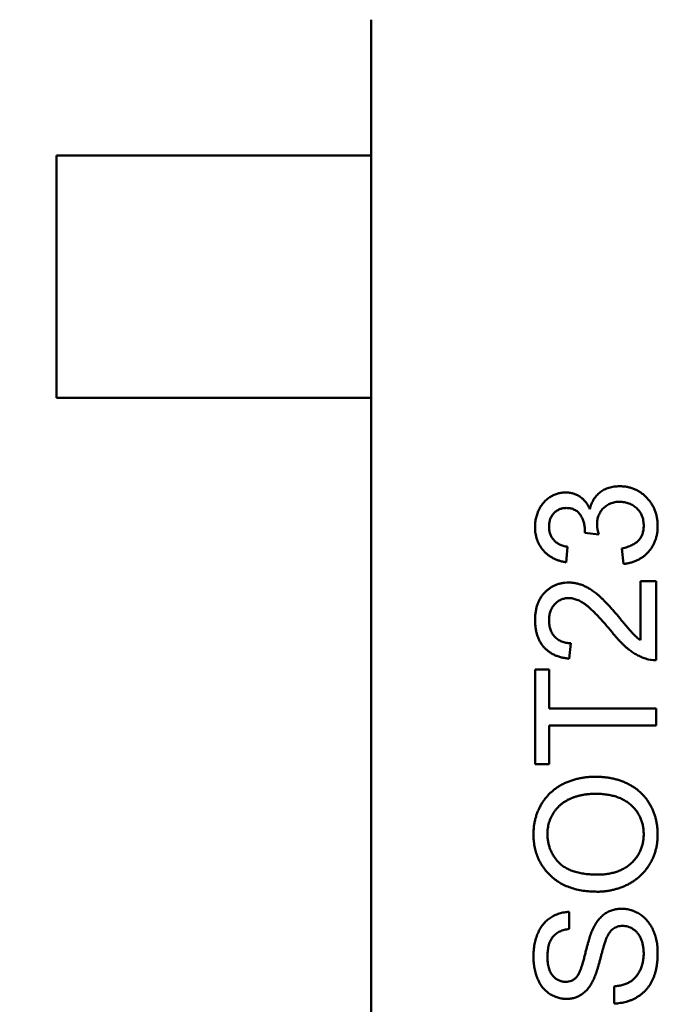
# Model space of a CAD drawing. Header units: millimetres. Extents: x 37 to 395, y 164 to 266.
# Tile 21 of 47: x 339.7 to 341.04, y 208.29 to 210.32. Entities that reach past the tile are written whole.
import ezdxf

# ---------------------------------------------------------------- set-up
doc = ezdxf.new("R2010")
doc.units = ezdxf.units.MM
doc.header["$LTSCALE"] = 0.75
doc.layers.add('Visible', color=7, linetype='Continuous', lineweight=50)
doc.layers.add('尺寸标注', color=3, linetype='Continuous', lineweight=25)
doc.styles.get("Standard").update_dxf_attribs({"font": 'arial.ttf'})
doc.dimstyles.new('Dim-ISO-25', dxfattribs={"dimtxt": 3.5, "dimasz": 3.5, "dimexe": 2.1, "dimexo": 2.1, "dimgap": 1.4, "dimtad": 1, "dimzin": 12, "dimdsep": 46, "dimtxsty": 'Standard', "dimcen": 0, "dimazin": 3, "dimtp": 0.1, "dimtm": 0.1, "dimtfac": 0.714286, "dimtmove": 0, "dimatfit": 3, "dimfxl": 1, "dimtzin": 12, "dimarcsym": 0})

# ---------------------------------------------------------------- blocks, each defined once
blk = doc.blocks.new('*D20')
at = {"layer": 'Defpoints', "color": 0, "transparency": 16777216}
for p in [(318.6376, 220.4329), (358.784, 187.735), (392.6929, 187.735)]:
    blk.add_point(p, dxfattribs=at)
at = {"layer": '尺寸标注', "color": 0, "lineweight": -2, "transparency": 16777216}
for p, q in [((320.7376, 220.4329), (394.7929, 220.4329)), ((392.6929, 216.9329), (392.6929, 191.235)), ((360.884, 187.735), (394.7929, 187.735))]:
    blk.add_line(p, q, dxfattribs=at)
at = {"layer": '尺寸标注', "color": 0, "transparency": 16777216}
for points in [[(392.1096, 216.9329), (393.2763, 216.9329), (392.6929, 220.4329)], [(392.1096, 191.235), (393.2763, 191.235), (392.6929, 187.735)]]:
    blk.add_solid(points, dxfattribs=at)
at = {"layer": '尺寸标注', "color": 0, "transparency": 16777216, "insert": (390.0156, 204.0839), "char_height": 2.5, "attachment_point": 5, "rotation": 90}
blk.add_mtext('32.7', dxfattribs=at)

msp = doc.modelspace()

# ---------------------------------------------------------------- linework, layer by layer
at = {"layer": 'Visible'}
for p, q in [((340.427, 210.3192), (340.427, 210.3189)), ((340.427, 210.3189), (340.427, 210.0389)), ((339.777, 210.0389), (340.1531, 210.0389)), ((339.777, 209.5389), (339.777, 210.0389)), ((340.1531, 210.0389), (340.1729, 210.0389)), ((340.1729, 210.0389), (340.2309, 210.0389)), ((340.4092, 210.0389), (340.2309, 210.0389)), ((340.4092, 210.0389), (340.427, 210.0389)), ((340.427, 209.5389), (340.427, 210.0389)), ((339.777, 209.5389), (340.1531, 209.5389)), ((340.1531, 209.5389), (340.1729, 209.5389)), ((340.1729, 209.5389), (340.2309, 209.5389)), ((340.4092, 209.5389), (340.2309, 209.5389)), ((340.4092, 209.5389), (340.427, 209.5389)), ((340.427, 209.5389), (340.427, 208.1389)), ((340.8965, 209.2569), (340.8677, 209.2602)), ((340.8324, 209.2316), (340.8292, 209.1995)), ((340.9478, 209.1963), (340.9446, 209.2283)), ((340.9831, 209.0387), (340.9831, 209.161)), ((340.9831, 209.161), (341.0151, 209.161)), ((341.0151, 209.161), (341.0151, 208.9976)), ((340.8388, 209.0328), (340.8356, 209.0008)), ((340.7651, 208.7828), (340.7651, 208.9783)), ((340.7651, 208.9783), (340.794, 208.9783)), ((340.794, 208.9783), (340.794, 208.8982)), ((340.794, 208.8982), (341.0151, 208.8982)), ((341.0151, 208.8982), (341.0151, 208.863)), ((341.0151, 208.863), (340.794, 208.863)), ((340.794, 208.863), (340.794, 208.7828)), ((340.794, 208.7828), (340.7651, 208.7828)), ((340.8356, 208.4783), (340.8356, 208.4431)), ((340.9286, 208.2892), (340.9286, 208.3245))]:
    msp.add_line(p, q, dxfattribs=at)
for centre, radius, start, end in [((340.9739, 209.2803), 0.0808, 181.8942, 196.8331), ((341.0133, 209.0606), 0.063, 251.1528, 271.7031)]:
    msp.add_arc(centre, radius, start, end, dxfattribs=at)
at = {"layer": 'Visible', "extrusion": (0, 0, -1)}
msp.add_arc((-340.8177, 209.2663), 0.0504, 181.7212, 186.981, dxfattribs=at)
at = {"layer": 'Visible'}
for points, knots in [([(340.8783, 209.3096), (340.8787, 209.3114), (340.8796, 209.3149), (340.8814, 209.32), (340.8836, 209.3247), (340.886, 209.3292), (340.8889, 209.3334), (340.8921, 209.3373), (340.8956, 209.3408), (340.8995, 209.3441), (340.9036, 209.3471), (340.9081, 209.3496), (340.9128, 209.3517), (340.9177, 209.3536), (340.9229, 209.3549), (340.9284, 209.3558), (340.9341, 209.3564), (340.9379, 209.3565), (340.9399, 209.3566)], [0, 0, 0, 0, 0.065828, 0.128938, 0.190858, 0.251186, 0.310974, 0.37005, 0.429672, 0.489507, 0.549975, 0.610075, 0.670915, 0.732909, 0.796711, 0.861825, 0.929892, 1, 1, 1, 1]), ([(340.9399, 209.3566), (340.9426, 209.3565), (340.9479, 209.3564), (340.9557, 209.3552), (340.9631, 209.3534), (340.9703, 209.3508), (340.9771, 209.3476), (340.9836, 209.3435), (340.9898, 209.3387), (340.9956, 209.3332), (341.001, 209.3273), (341.0056, 209.3208), (341.0095, 209.314), (341.0128, 209.3067), (341.0153, 209.2991), (341.0171, 209.2911), (341.0181, 209.2827), (341.0183, 209.277), (341.0183, 209.2741)], [0, 0, 0, 0, 0.063503, 0.124805, 0.18492, 0.244376, 0.303775, 0.364133, 0.425376, 0.488388, 0.551743, 0.61386, 0.67564, 0.737737, 0.800417, 0.864658, 0.930985, 1, 1, 1, 1]), ([(340.7651, 209.2726), (340.7652, 209.2759), (340.7654, 209.2823), (340.7671, 209.2917), (340.7698, 209.3007), (340.7736, 209.3093), (340.7782, 209.3172), (340.7837, 209.3241), (340.79, 209.3301), (340.797, 209.335), (340.8046, 209.3389), (340.8124, 209.3417), (340.8205, 209.3434), (340.8259, 209.3436), (340.8287, 209.3437)], [0, 0, 0, 0, 0.092054, 0.181008, 0.26913, 0.357137, 0.443549, 0.526433, 0.607453, 0.688385, 0.767854, 0.845531, 0.922529, 1, 1, 1, 1]), ([(340.8287, 209.3437), (340.8313, 209.3436), (340.8364, 209.3434), (340.8439, 209.3418), (340.851, 209.339), (340.8577, 209.3353), (340.8639, 209.3304), (340.8695, 209.3245), (340.8744, 209.3175), (340.8769, 209.3123), (340.8783, 209.3096)], [0, 0, 0, 0, 0.121951, 0.240787, 0.35855, 0.479066, 0.601519, 0.727551, 0.859932, 1, 1, 1, 1]), ([(340.8297, 209.3117), (340.8285, 209.3117), (340.826, 209.3116), (340.8223, 209.3111), (340.8189, 209.3102), (340.8156, 209.3091), (340.8125, 209.3076), (340.8095, 209.3057), (340.8067, 209.3036), (340.8041, 209.301), (340.8017, 209.2983), (340.7997, 209.2953), (340.7978, 209.2922), (340.7965, 209.2889), (340.7954, 209.2853), (340.7946, 209.2816), (340.794, 209.2777), (340.794, 209.275), (340.794, 209.2736)], [0, 0, 0, 0, 0.065093, 0.127304, 0.188122, 0.247131, 0.306077, 0.365678, 0.426103, 0.487841, 0.550317, 0.611805, 0.672737, 0.734883, 0.79768, 0.862475, 0.929775, 1, 1, 1, 1]), ([(340.868, 209.2648), (340.8679, 209.2678), (340.8677, 209.2735), (340.8659, 209.282), (340.863, 209.29), (340.8595, 209.2961), (340.8563, 209.3007), (340.8534, 209.3036), (340.8503, 209.3062), (340.8467, 209.3081), (340.8429, 209.3098), (340.8388, 209.3109), (340.8344, 209.3116), (340.8313, 209.3117), (340.8297, 209.3117)], [0, 0, 0, 0, 0.129789, 0.254605, 0.378435, 0.50292, 0.565018, 0.624848, 0.683448, 0.742765, 0.802757, 0.86522, 0.930779, 1, 1, 1, 1]), ([(340.9397, 209.3245), (340.938, 209.3245), (340.9348, 209.3244), (340.93, 209.3238), (340.9255, 209.3227), (340.9212, 209.3213), (340.9171, 209.3194), (340.9133, 209.3172), (340.9096, 209.3144), (340.9063, 209.3113), (340.9031, 209.308), (340.9005, 209.3043), (340.8982, 209.3004), (340.8964, 209.2963), (340.8949, 209.2919), (340.8938, 209.2874), (340.8932, 209.2826), (340.8932, 209.2793), (340.8931, 209.2776)], [0, 0, 0, 0, 0.067051, 0.13118, 0.193722, 0.254499, 0.314763, 0.375117, 0.436023, 0.498297, 0.560571, 0.621619, 0.681973, 0.742853, 0.804272, 0.867473, 0.932273, 1, 1, 1, 1]), ([(340.9895, 209.2752), (340.9895, 209.277), (340.9894, 209.2806), (340.9886, 209.2858), (340.9876, 209.2907), (340.986, 209.2953), (340.984, 209.2997), (340.9815, 209.3038), (340.9786, 209.3076), (340.9752, 209.3111), (340.9715, 209.3142), (340.9676, 209.317), (340.9635, 209.3193), (340.9591, 209.3212), (340.9546, 209.3227), (340.9498, 209.3237), (340.9448, 209.3244), (340.9414, 209.3245), (340.9397, 209.3245)], [0, 0, 0, 0, 0.069461, 0.135658, 0.19962, 0.261651, 0.322053, 0.38234, 0.443223, 0.50493, 0.56682, 0.6276, 0.687476, 0.747351, 0.808174, 0.870133, 0.933721, 1, 1, 1, 1]), ([(340.8292, 209.1995), (340.8268, 209.2), (340.8219, 209.201), (340.8149, 209.203), (340.8083, 209.2054), (340.8021, 209.2084), (340.7964, 209.2117), (340.7911, 209.2154), (340.7863, 209.2197), (340.7818, 209.2243), (340.7779, 209.2293), (340.7745, 209.2346), (340.7716, 209.2402), (340.7692, 209.2461), (340.7674, 209.2523), (340.7661, 209.2588), (340.7652, 209.2656), (340.7652, 209.2703), (340.7651, 209.2726)], [0, 0, 0, 0, 0.071036, 0.139343, 0.204958, 0.268332, 0.330129, 0.390664, 0.450861, 0.510587, 0.570374, 0.629455, 0.687994, 0.747581, 0.807839, 0.870034, 0.93381, 1, 1, 1, 1]), ([(340.794, 209.2736), (340.7941, 209.2709), (340.7943, 209.2658), (340.7961, 209.2583), (340.7992, 209.2516), (340.8027, 209.2466), (340.8061, 209.2431), (340.809, 209.2407), (340.8122, 209.2385), (340.8156, 209.2366), (340.8194, 209.235), (340.8235, 209.2335), (340.8278, 209.2324), (340.8309, 209.2318), (340.8324, 209.2316)], [0, 0, 0, 0, 0.127797, 0.246795, 0.362284, 0.477652, 0.536237, 0.59559, 0.656344, 0.719085, 0.784349, 0.852876, 0.924551, 1, 1, 1, 1]), ([(340.9446, 209.2283), (340.9465, 209.2288), (340.9503, 209.2296), (340.9556, 209.2312), (340.9606, 209.2329), (340.965, 209.235), (340.9692, 209.237), (340.9728, 209.2394), (340.9761, 209.2419), (340.979, 209.2447), (340.9815, 209.2477), (340.9836, 209.2509), (340.9855, 209.2544), (340.9869, 209.2581), (340.9881, 209.262), (340.9889, 209.2662), (340.9894, 209.2706), (340.9895, 209.2737), (340.9895, 209.2752)], [0, 0, 0, 0, 0.082566, 0.15976, 0.233155, 0.301356, 0.365752, 0.426437, 0.484185, 0.539549, 0.593156, 0.647048, 0.701446, 0.757, 0.81384, 0.873058, 0.934963, 1, 1, 1, 1]), ([(341.0183, 209.2741), (341.0183, 209.2714), (341.0182, 209.2663), (341.0172, 209.2587), (341.0157, 209.2515), (341.0135, 209.2446), (341.0108, 209.238), (341.0074, 209.2319), (341.0034, 209.226), (340.9988, 209.2205), (340.9937, 209.2155), (340.9882, 209.211), (340.9824, 209.2071), (340.9762, 209.2037), (340.9696, 209.201), (340.9627, 209.1988), (340.9554, 209.1972), (340.9504, 209.1966), (340.9478, 209.1963)], [0, 0, 0, 0, 0.067794, 0.133464, 0.196934, 0.258481, 0.319787, 0.380431, 0.44099, 0.502867, 0.564806, 0.625526, 0.685604, 0.746041, 0.807347, 0.869717, 0.93379, 1, 1, 1, 1]), ([(340.7651, 209.0809), (340.7652, 209.0838), (340.7653, 209.0894), (340.7663, 209.0976), (340.7678, 209.1054), (340.7699, 209.1127), (340.7727, 209.1195), (340.7762, 209.1259), (340.7802, 209.1318), (340.7849, 209.1372), (340.7899, 209.142), (340.7954, 209.1462), (340.8011, 209.1498), (340.8071, 209.1528), (340.8135, 209.1551), (340.8201, 209.1566), (340.827, 209.1577), (340.8317, 209.1578), (340.8341, 209.1578)], [0, 0, 0, 0, 0.074712, 0.145539, 0.213339, 0.278615, 0.342094, 0.40389, 0.465063, 0.526577, 0.587328, 0.64638, 0.704345, 0.761672, 0.819418, 0.878039, 0.937796, 1, 1, 1, 1]), ([(340.8341, 209.1578), (340.8366, 209.1578), (340.8416, 209.1576), (340.849, 209.1566), (340.8563, 209.1547), (340.8636, 209.1523), (340.871, 209.1489), (340.8785, 209.1447), (340.8862, 209.1395), (340.8927, 209.1345), (340.8982, 209.1298), (340.9027, 209.1256), (340.9075, 209.1208), (340.9127, 209.1155), (340.9182, 209.1096), (340.9241, 209.1031), (340.9303, 209.096), (340.9345, 209.091), (340.9367, 209.0885)], [0, 0, 0, 0, 0.057945, 0.116018, 0.174826, 0.234683, 0.296827, 0.364061, 0.436192, 0.51426, 0.556976, 0.604856, 0.657675, 0.715751, 0.77884, 0.847501, 0.921228, 1, 1, 1, 1]), ([(340.8344, 209.1258), (340.833, 209.1258), (340.8303, 209.1257), (340.8262, 209.125), (340.8224, 209.1241), (340.8187, 209.1227), (340.8151, 209.1209), (340.8118, 209.1187), (340.8086, 209.1161), (340.8056, 209.1132), (340.8029, 209.11), (340.8005, 209.1064), (340.7985, 209.1026), (340.7968, 209.0986), (340.7956, 209.0943), (340.7947, 209.0898), (340.7941, 209.0851), (340.794, 209.0819), (340.794, 209.0802)], [0, 0, 0, 0, 0.061762, 0.121174, 0.179421, 0.236843, 0.294322, 0.353191, 0.412721, 0.474522, 0.537057, 0.599591, 0.662367, 0.725246, 0.790316, 0.857724, 0.927232, 1, 1, 1, 1]), ([(340.9216, 209.0586), (340.9189, 209.0618), (340.9137, 209.068), (340.906, 209.0767), (340.8988, 209.0847), (340.892, 209.0918), (340.8858, 209.0981), (340.88, 209.1036), (340.8748, 209.1083), (340.8699, 209.1121), (340.8653, 209.1154), (340.8607, 209.1182), (340.8563, 209.1205), (340.8518, 209.1224), (340.8474, 209.1239), (340.8431, 209.125), (340.8387, 209.1257), (340.8359, 209.1258), (340.8344, 209.1258)], [0, 0, 0, 0, 0.11141, 0.214526, 0.309417, 0.396087, 0.474284, 0.544374, 0.60642, 0.660582, 0.709794, 0.756451, 0.800767, 0.843168, 0.884295, 0.923885, 0.962359, 1, 1, 1, 1]), ([(340.9367, 209.0885), (340.9385, 209.0863), (340.9419, 209.0821), (340.9468, 209.0762), (340.9513, 209.0709), (340.9553, 209.066), (340.9589, 209.0619), (340.962, 209.0582), (340.9647, 209.0553), (340.9688, 209.0507), (340.9746, 209.045), (340.9803, 209.0408), (340.9831, 209.0387)], [0, 0, 0, 0, 0.1242, 0.23683, 0.339495, 0.431254, 0.511455, 0.581223, 0.640495, 0.688308, 0.850333, 1, 1, 1, 1]), ([(340.8356, 209.0008), (340.8328, 209.0011), (340.8274, 209.0018), (340.8195, 209.0033), (340.8122, 209.0056), (340.8053, 209.0082), (340.799, 209.0116), (340.7932, 209.0154), (340.7879, 209.0198), (340.7831, 209.0248), (340.7789, 209.0302), (340.7752, 209.0361), (340.7721, 209.0425), (340.7695, 209.0493), (340.7676, 209.0566), (340.7662, 209.0643), (340.7653, 209.0725), (340.7652, 209.0781), (340.7651, 209.0809)], [0, 0, 0, 0, 0.070675, 0.137493, 0.201473, 0.262869, 0.32255, 0.380737, 0.43822, 0.495487, 0.553484, 0.611346, 0.670644, 0.731587, 0.794183, 0.859445, 0.928208, 1, 1, 1, 1]), ([(340.794, 209.0802), (340.794, 209.0785), (340.7941, 209.0751), (340.7947, 209.0701), (340.7955, 209.0654), (340.7969, 209.0609), (340.7985, 209.0567), (340.8006, 209.0528), (340.803, 209.0492), (340.8058, 209.0458), (340.8089, 209.0428), (340.8123, 209.0401), (340.8161, 209.0379), (340.8201, 209.0361), (340.8244, 209.0346), (340.8289, 209.0336), (340.8338, 209.033), (340.8371, 209.0329), (340.8388, 209.0328)], [0, 0, 0, 0, 0.070696, 0.138358, 0.20337, 0.2657, 0.327256, 0.386512, 0.445858, 0.505173, 0.56378, 0.622343, 0.680824, 0.739795, 0.800801, 0.864239, 0.930631, 1, 1, 1, 1]), ([(340.9929, 209.0009), (340.99, 209.002), (340.984, 209.0042), (340.9754, 209.0085), (340.9668, 209.0137), (340.9599, 209.0187), (340.9543, 209.0233), (340.95, 209.0271), (340.9455, 209.0314), (340.941, 209.0361), (340.9363, 209.0411), (340.9314, 209.0465), (340.9265, 209.0524), (340.9233, 209.0565), (340.9216, 209.0586)], [0, 0, 0, 0, 0.100388, 0.204407, 0.310686, 0.422157, 0.480685, 0.543238, 0.6095, 0.679555, 0.753841, 0.831641, 0.913813, 1, 1, 1, 1]), ([(340.7619, 208.6388), (340.762, 208.6416), (340.7621, 208.6472), (340.7628, 208.6555), (340.7641, 208.6635), (340.7659, 208.6714), (340.7683, 208.6791), (340.771, 208.6865), (340.7744, 208.6937), (340.7783, 208.7007), (340.7825, 208.7074), (340.7873, 208.7137), (340.7924, 208.7195), (340.7979, 208.7251), (340.8039, 208.7301), (340.8102, 208.7348), (340.8169, 208.739), (340.8241, 208.7428), (340.8315, 208.7462), (340.8392, 208.7491), (340.8472, 208.7516), (340.8554, 208.7537), (340.8638, 208.7552), (340.8725, 208.7564), (340.8814, 208.757), (340.8875, 208.7571), (340.8905, 208.7572)], [0, 0, 0, 0, 0.043099, 0.085587, 0.126908, 0.167967, 0.20845, 0.249025, 0.289281, 0.33001, 0.370598, 0.410466, 0.450033, 0.489688, 0.529116, 0.569037, 0.609703, 0.650759, 0.692509, 0.734219, 0.776707, 0.819552, 0.863351, 0.907839, 0.953334, 1, 1, 1, 1]), ([(340.8905, 208.7572), (340.8936, 208.7571), (340.8998, 208.757), (340.9088, 208.7563), (340.9176, 208.7551), (340.9262, 208.7535), (340.9345, 208.7513), (340.9426, 208.7487), (340.9504, 208.7456), (340.958, 208.7421), (340.9652, 208.7381), (340.972, 208.7337), (340.9783, 208.7288), (340.9842, 208.7237), (340.9896, 208.7181), (340.9946, 208.712), (340.9991, 208.7056), (341.0031, 208.6989), (341.0067, 208.6918), (341.0098, 208.6846), (341.0125, 208.6773), (341.0146, 208.6698), (341.0163, 208.6622), (341.0175, 208.6545), (341.0182, 208.6466), (341.0183, 208.6413), (341.0183, 208.6386)], [0, 0, 0, 0, 0.04756, 0.093962, 0.139112, 0.183626, 0.227457, 0.270703, 0.313611, 0.35626, 0.398366, 0.439557, 0.480045, 0.519888, 0.559658, 0.599421, 0.639208, 0.679668, 0.72002, 0.759859, 0.79956, 0.839199, 0.878956, 0.918794, 0.959083, 1, 1, 1, 1]), ([(340.8903, 208.7219), (340.8878, 208.7219), (340.883, 208.7219), (340.8758, 208.7213), (340.8689, 208.7206), (340.8622, 208.7195), (340.8558, 208.718), (340.8495, 208.7164), (340.8436, 208.7143), (340.8379, 208.7119), (340.8324, 208.7093), (340.8273, 208.7063), (340.8225, 208.7031), (340.8179, 208.6996), (340.8138, 208.6957), (340.8099, 208.6916), (340.8063, 208.6872), (340.8031, 208.6825), (340.8002, 208.6776), (340.7977, 208.6725), (340.7955, 208.6673), (340.7938, 208.6619), (340.7925, 208.6564), (340.7914, 208.6507), (340.7909, 208.6449), (340.7908, 208.6409), (340.7908, 208.639)], [0, 0, 0, 0, 0.050852, 0.099752, 0.147438, 0.194086, 0.239171, 0.28334, 0.326577, 0.368936, 0.410572, 0.451051, 0.490877, 0.530044, 0.568937, 0.607578, 0.64642, 0.685679, 0.724799, 0.763513, 0.802173, 0.84074, 0.879649, 0.919071, 0.959098, 1, 1, 1, 1]), ([(340.9895, 208.6385), (340.9894, 208.6414), (340.9893, 208.6473), (340.988, 208.6558), (340.986, 208.6639), (340.9832, 208.6717), (340.9795, 208.679), (340.9751, 208.686), (340.9697, 208.6924), (340.9637, 208.6986), (340.9569, 208.7041), (340.9494, 208.7089), (340.9412, 208.7129), (340.9323, 208.7163), (340.9227, 208.7188), (340.9125, 208.7206), (340.9016, 208.7218), (340.8941, 208.7219), (340.8903, 208.7219)], [0, 0, 0, 0, 0.061055, 0.119545, 0.176806, 0.232956, 0.288583, 0.344667, 0.401662, 0.46054, 0.520477, 0.581213, 0.643431, 0.707961, 0.775371, 0.846414, 0.921152, 1, 1, 1, 1]), ([(340.8934, 208.52), (340.8884, 208.5201), (340.8787, 208.5203), (340.8644, 208.5219), (340.8511, 208.5244), (340.8385, 208.5281), (340.8268, 208.5327), (340.8159, 208.5384), (340.8059, 208.5452), (340.7967, 208.553), (340.7886, 208.5616), (340.7814, 208.5708), (340.7754, 208.5807), (340.7704, 208.5911), (340.7666, 208.6022), (340.7639, 208.6138), (340.7622, 208.6261), (340.762, 208.6345), (340.7619, 208.6388)], [0, 0, 0, 0, 0.075226, 0.146575, 0.2145, 0.27953, 0.342403, 0.403496, 0.463762, 0.523864, 0.583252, 0.641302, 0.698898, 0.756295, 0.814628, 0.874325, 0.935783, 1, 1, 1, 1]), ([(340.7908, 208.639), (340.7908, 208.6361), (340.7909, 208.6306), (340.7922, 208.6224), (340.794, 208.6146), (340.7965, 208.607), (340.7999, 208.5998), (340.8041, 208.5928), (340.8089, 208.5861), (340.8145, 208.5798), (340.8209, 208.5739), (340.8284, 208.5689), (340.8369, 208.5647), (340.8464, 208.5612), (340.8569, 208.5585), (340.8683, 208.5567), (340.8807, 208.5555), (340.8894, 208.5553), (340.8938, 208.5553)], [0, 0, 0, 0, 0.055943, 0.110382, 0.164048, 0.216759, 0.269601, 0.323009, 0.377581, 0.433449, 0.490922, 0.550625, 0.613117, 0.679861, 0.751358, 0.828261, 0.910795, 1, 1, 1, 1]), ([(341.0183, 208.6386), (341.0183, 208.6357), (341.0182, 208.63), (341.0174, 208.6216), (341.0161, 208.6134), (341.0142, 208.6055), (341.0118, 208.5977), (341.0089, 208.5902), (341.0055, 208.583), (341.0015, 208.576), (340.9971, 208.5693), (340.9923, 208.563), (340.9871, 208.5572), (340.9815, 208.5518), (340.9755, 208.5467), (340.9692, 208.5421), (340.9624, 208.5379), (340.9553, 208.5342), (340.948, 208.5308), (340.9405, 208.528), (340.9329, 208.5255), (340.9252, 208.5235), (340.9174, 208.5219), (340.9095, 208.5209), (340.9015, 208.5201), (340.8961, 208.52), (340.8934, 208.52)], [0, 0, 0, 0, 0.044697, 0.088534, 0.131409, 0.173814, 0.215715, 0.257247, 0.298848, 0.340604, 0.382029, 0.42297, 0.463632, 0.504048, 0.544591, 0.584964, 0.626265, 0.667979, 0.709943, 0.751382, 0.792619, 0.833948, 0.875008, 0.916446, 0.957907, 1, 1, 1, 1]), ([(340.8938, 208.5553), (340.8974, 208.5553), (340.9045, 208.5554), (340.9147, 208.5566), (340.9244, 208.5585), (340.9336, 208.561), (340.942, 208.5644), (340.95, 208.5684), (340.9573, 208.5733), (340.964, 208.5788), (340.97, 208.5849), (340.9752, 208.5914), (340.9796, 208.5984), (340.9832, 208.6056), (340.986, 208.6133), (340.988, 208.6214), (340.9893, 208.6298), (340.9894, 208.6355), (340.9895, 208.6385)], [0, 0, 0, 0, 0.075964, 0.148125, 0.217201, 0.2833, 0.347202, 0.4093, 0.470426, 0.531588, 0.591739, 0.650258, 0.707303, 0.764208, 0.821148, 0.879119, 0.938423, 1, 1, 1, 1]), ([(340.7619, 208.3857), (340.762, 208.3901), (340.7622, 208.3988), (340.7639, 208.4113), (340.7667, 208.4231), (340.7699, 208.4323), (340.7731, 208.4391), (340.7756, 208.4439), (340.7785, 208.4484), (340.7816, 208.4526), (340.785, 208.4565), (340.7887, 208.46), (340.7926, 208.4633), (340.7981, 208.4672), (340.8055, 208.4715), (340.8151, 208.4751), (340.8251, 208.4776), (340.8321, 208.4781), (340.8356, 208.4783)], [0, 0, 0, 0, 0.100475, 0.195644, 0.286083, 0.372983, 0.415026, 0.456052, 0.495939, 0.535566, 0.574087, 0.612519, 0.651081, 0.689513, 0.766237, 0.84235, 0.919974, 1, 1, 1, 1]), ([(340.8837, 208.4414), (340.8845, 208.4432), (340.8862, 208.4467), (340.889, 208.4517), (340.8918, 208.4564), (340.8949, 208.4607), (340.8982, 208.4646), (340.9016, 208.4681), (340.9051, 208.4714), (340.9089, 208.4742), (340.9128, 208.4767), (340.9168, 208.4789), (340.9211, 208.4806), (340.9254, 208.4822), (340.9299, 208.4833), (340.9345, 208.4842), (340.9393, 208.4847), (340.9425, 208.4847), (340.9442, 208.4848)], [0, 0, 0, 0, 0.074931, 0.147078, 0.216364, 0.282503, 0.346688, 0.408836, 0.469262, 0.528432, 0.587001, 0.644416, 0.702189, 0.759767, 0.81849, 0.877633, 0.93802, 1, 1, 1, 1]), ([(340.9442, 208.4848), (340.9474, 208.4846), (340.9539, 208.4844), (340.9635, 208.4821), (340.9727, 208.4786), (340.9801, 208.4745), (340.9857, 208.4706), (340.9898, 208.4674), (340.9935, 208.4638), (340.997, 208.4599), (341.0003, 208.4557), (341.0033, 208.4512), (341.0061, 208.4464), (341.0096, 208.4395), (341.0131, 208.4304), (341.0161, 208.4188), (341.018, 208.4066), (341.0182, 208.3982), (341.0183, 208.394)], [0, 0, 0, 0, 0.074816, 0.148535, 0.223872, 0.301297, 0.340894, 0.38034, 0.420127, 0.45995, 0.500831, 0.541907, 0.584439, 0.62808, 0.717267, 0.80786, 0.901925, 1, 1, 1, 1]), ([(340.8356, 208.4431), (340.8339, 208.4429), (340.8303, 208.4424), (340.8253, 208.4413), (340.8206, 208.4398), (340.8162, 208.438), (340.8121, 208.4359), (340.8084, 208.4333), (340.8051, 208.4304), (340.802, 208.4272), (340.7994, 208.4236), (340.7971, 208.4195), (340.7951, 208.4151), (340.7935, 208.4103), (340.7923, 208.405), (340.7914, 208.3994), (340.7909, 208.3934), (340.7908, 208.3892), (340.7908, 208.3871)], [0, 0, 0, 0, 0.067155, 0.131403, 0.192732, 0.251253, 0.307704, 0.362699, 0.417778, 0.472304, 0.527873, 0.58523, 0.645057, 0.707952, 0.774434, 0.84494, 0.920404, 1, 1, 1, 1]), ([(340.8502, 208.3431), (340.8509, 208.344), (340.8525, 208.3459), (340.8547, 208.3494), (340.8569, 208.3539), (340.8591, 208.3592), (340.8613, 208.3654), (340.8635, 208.3724), (340.8658, 208.3804), (340.8679, 208.389), (340.8701, 208.3977), (340.8722, 208.406), (340.8743, 208.4135), (340.8763, 208.4204), (340.8782, 208.4267), (340.8801, 208.4322), (340.8819, 208.437), (340.8831, 208.44), (340.8837, 208.4414)], [0, 0, 0, 0, 0.032743, 0.07241, 0.119611, 0.174673, 0.237345, 0.308352, 0.38763, 0.474784, 0.563332, 0.645136, 0.720203, 0.789134, 0.851497, 0.907331, 0.956969, 1, 1, 1, 1]), ([(340.9459, 208.4495), (340.9441, 208.4494), (340.9405, 208.4493), (340.9354, 208.4482), (340.9307, 208.4461), (340.9262, 208.4435), (340.9221, 208.4398), (340.9184, 208.4351), (340.915, 208.4294), (340.9131, 208.4251), (340.9121, 208.4229)], [0, 0, 0, 0, 0.117768, 0.230176, 0.339843, 0.450625, 0.566943, 0.696021, 0.839438, 1, 1, 1, 1]), ([(340.9895, 208.3924), (340.9894, 208.3952), (340.9893, 208.4007), (340.9881, 208.4087), (340.9864, 208.4162), (340.9837, 208.4231), (340.9805, 208.4294), (340.9767, 208.4348), (340.9723, 208.4394), (340.9674, 208.4431), (340.9622, 208.4459), (340.9568, 208.448), (340.9514, 208.4493), (340.9477, 208.4494), (340.9459, 208.4495)], [0, 0, 0, 0, 0.105584, 0.205868, 0.300947, 0.393002, 0.480949, 0.562874, 0.641461, 0.717742, 0.791772, 0.862716, 0.931777, 1, 1, 1, 1]), ([(340.9121, 208.4229), (340.9118, 208.422), (340.9109, 208.42), (340.9099, 208.4166), (340.9085, 208.4125), (340.907, 208.4078), (340.9055, 208.4023), (340.9038, 208.3961), (340.9019, 208.3892), (340.9, 208.3818), (340.898, 208.3744), (340.896, 208.3672), (340.894, 208.3607), (340.8921, 208.3546), (340.8901, 208.3492), (340.8882, 208.3442), (340.8864, 208.3398), (340.8851, 208.3371), (340.8844, 208.3358)], [0, 0, 0, 0, 0.0312, 0.070487, 0.117215, 0.171576, 0.234122, 0.303963, 0.382156, 0.467646, 0.554335, 0.635074, 0.710037, 0.779092, 0.842966, 0.901001, 0.953246, 1, 1, 1, 1]), ([(340.8304, 208.2989), (340.8273, 208.299), (340.8211, 208.2992), (340.8121, 208.3013), (340.8034, 208.3047), (340.7965, 208.3085), (340.7912, 208.3122), (340.7875, 208.3153), (340.784, 208.3187), (340.7807, 208.3225), (340.7778, 208.3265), (340.775, 208.3308), (340.7726, 208.3355), (340.7695, 208.3421), (340.7665, 208.3509), (340.7638, 208.362), (340.7622, 208.3736), (340.762, 208.3816), (340.7619, 208.3857)], [0, 0, 0, 0, 0.074995, 0.149165, 0.223664, 0.300412, 0.33957, 0.378921, 0.418096, 0.45823, 0.498427, 0.539708, 0.582216, 0.625824, 0.715481, 0.807384, 0.901634, 1, 1, 1, 1]), ([(340.7908, 208.3871), (340.7908, 208.3848), (340.7908, 208.3805), (340.7914, 208.3743), (340.7922, 208.3686), (340.7934, 208.3633), (340.795, 208.3584), (340.7968, 208.354), (340.7991, 208.3502), (340.8016, 208.3467), (340.8045, 208.3438), (340.8074, 208.3412), (340.8105, 208.339), (340.8137, 208.3372), (340.8171, 208.3358), (340.8207, 208.3349), (340.8243, 208.3342), (340.8268, 208.3342), (340.8281, 208.3341)], [0, 0, 0, 0, 0.091511, 0.177143, 0.257108, 0.331198, 0.400592, 0.465625, 0.526973, 0.585443, 0.641399, 0.695044, 0.746782, 0.796959, 0.847545, 0.897439, 0.947649, 1, 1, 1, 1]), ([(341.0183, 208.394), (341.0183, 208.3912), (341.0183, 208.3859), (341.0177, 208.3781), (341.017, 208.3706), (341.0158, 208.3634), (341.0143, 208.3566), (341.0125, 208.3501), (341.0104, 208.3439), (341.008, 208.3381), (341.0051, 208.3326), (341.0021, 208.3274), (340.9986, 208.3225), (340.9947, 208.318), (340.9907, 208.3136), (340.9862, 208.3097), (340.9814, 208.306), (340.9763, 208.3027), (340.9709, 208.2997), (340.9654, 208.297), (340.9597, 208.2947), (340.9538, 208.2929), (340.9478, 208.2914), (340.9415, 208.2903), (340.9351, 208.2895), (340.9308, 208.2893), (340.9286, 208.2892)], [0, 0, 0, 0, 0.052493, 0.102825, 0.151397, 0.198033, 0.242876, 0.285999, 0.327849, 0.368395, 0.407852, 0.446838, 0.485166, 0.523341, 0.561602, 0.59992, 0.638496, 0.677791, 0.71729, 0.756605, 0.796068, 0.835886, 0.875714, 0.916263, 0.95776, 1, 1, 1, 1]), ([(340.9286, 208.3245), (340.9318, 208.3249), (340.9378, 208.3256), (340.9465, 208.3277), (340.9542, 208.3304), (340.9612, 208.3337), (340.9673, 208.3381), (340.9729, 208.3434), (340.9776, 208.3499), (340.9819, 208.3571), (340.9853, 208.3652), (340.9877, 208.3738), (340.9892, 208.383), (340.9894, 208.3892), (340.9895, 208.3924)], [0, 0, 0, 0, 0.093796, 0.180188, 0.260363, 0.334847, 0.407093, 0.481448, 0.559271, 0.64227, 0.728586, 0.815978, 0.906035, 1, 1, 1, 1]), ([(340.8281, 208.3341), (340.8302, 208.3342), (340.8344, 208.3344), (340.8403, 208.3362), (340.8457, 208.339), (340.8487, 208.3417), (340.8502, 208.3431)], [0, 0, 0, 0, 0.262741, 0.509957, 0.753327, 1, 1, 1, 1]), ([(340.8844, 208.3358), (340.8828, 208.3328), (340.8798, 208.3272), (340.8743, 208.3195), (340.8682, 208.3131), (340.8615, 208.3079), (340.8543, 208.3038), (340.8467, 208.301), (340.8387, 208.2991), (340.8332, 208.299), (340.8304, 208.2989)], [0, 0, 0, 0, 0.144805, 0.279512, 0.406394, 0.527502, 0.645393, 0.761885, 0.878942, 1, 1, 1, 1])]:
    msp.add_open_spline(points, degree=3, knots=knots, dxfattribs=at)

# ---------------------------------------------------------------- dimensions: what is measured, and where the dimension line sits
at = {"layer": '尺寸标注'}
dim = msp.add_linear_dim(base=(392.6929, 187.735), p1=(318.6376, 220.4329), p2=(358.784, 187.735), angle=90, dimstyle='Dim-ISO-25', override={"dimtxt": 2.5, "dimtoh": 1}, dxfattribs=at)
dim.commit()
dim.dimension.update_dxf_attribs({"geometry": '*D20', "text_midpoint": (390.0156, 204.0839)})

doc.saveas('drawing.dxf')
